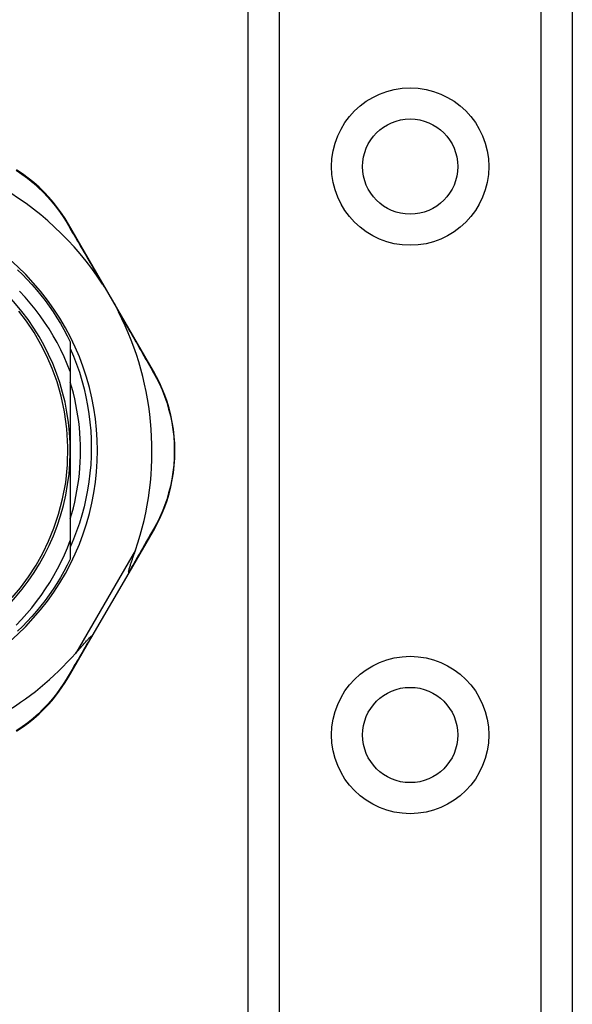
# Model space of a CAD drawing. Header units: inches. Extents: x 4 to 114, y 7 to 59.
# Tile 13 of 55: x 5.618 to 6.576, y 32.713 to 34.418. Entities that reach past the tile are written whole.
import ezdxf

# ---------------------------------------------------------------- set-up
doc = ezdxf.new("R2010")
doc.units = ezdxf.units.IN
doc.header["$MEASUREMENT"] = 0
doc.layers.add('Visible Edges(ANSI)', color=7, linetype='Continuous', lineweight=25)
doc.layers.add('Visible Tangent Edges(ANSI)', color=7, linetype='Continuous', lineweight=25)

msp = doc.modelspace()

# ---------------------------------------------------------------- linework, layer by layer
at = {"layer": 'Visible Edges(ANSI)'}
for p, q in [((6.014, 28.916), (6.014, 38.4278)), ((6.576, 38.4278), (6.576, 28.916)), ((5.8502, 33.8099), (5.7028, 34.0645)), ((5.7058, 33.8605), (5.7058, 33.8091)), ((5.7058, 33.8091), (5.7058, 33.6724)), ((5.7058, 33.6724), (5.7058, 33.5165)), ((5.8077, 33.4606), (5.85, 33.5334)), ((5.7058, 33.5165), (5.7058, 33.4843)), ((5.7439, 33.3507), (5.8077, 33.4606)), ((5.7028, 33.2801), (5.7439, 33.3507))]:
    msp.add_line(p, q, dxfattribs=at)
at = {"layer": 'Visible Edges(ANSI)', "flags": 128}
for points in [[(5.7028, 34.0645), (5.697, 34.0739), (5.6908, 34.0834), (5.684, 34.0927), (5.6767, 34.1019), (5.6689, 34.1109), (5.6607, 34.1197), (5.6519, 34.1282), (5.6427, 34.1364), (5.6331, 34.1442), (5.623, 34.1516), (5.6126, 34.1586)], [(5.6142, 33.9855), (5.6228, 33.9772), (5.6312, 33.9686), (5.6393, 33.9598), (5.6471, 33.9507), (5.6548, 33.9415), (5.6621, 33.932), (5.6692, 33.9223), (5.676, 33.9125), (5.6826, 33.9024), (5.6888, 33.8922), (5.6948, 33.8818), (5.7005, 33.8712), (5.7058, 33.8605)], [(5.7058, 33.8091), (5.7007, 33.8219), (5.6952, 33.8345), (5.6893, 33.847), (5.6829, 33.8592), (5.6762, 33.8712), (5.669, 33.883), (5.6614, 33.8946), (5.6534, 33.9059), (5.6451, 33.9169), (5.6364, 33.9276), (5.6274, 33.938), (5.618, 33.9481)], [(5.7618, 33.9605), (5.763, 33.9586), (5.7643, 33.9566), (5.7655, 33.9547), (5.7667, 33.9527), (5.7679, 33.9508), (5.7691, 33.9488), (5.7703, 33.9467), (5.7715, 33.9447), (5.7727, 33.9428), (5.7739, 33.9408), (5.775, 33.9388), (5.7762, 33.9369), (5.7773, 33.9349), (5.7784, 33.9329), (5.7796, 33.9309), (5.7807, 33.929), (5.7818, 33.927), (5.7829, 33.925), (5.784, 33.9229), (5.7852, 33.9209), (5.7863, 33.9188), (5.7874, 33.9167), (5.7885, 33.9146), (5.7896, 33.9125)], [(5.6054, 33.4179), (5.6196, 33.4349), (5.6333, 33.4534), (5.6465, 33.4738), (5.6582, 33.4945), (5.6684, 33.5157), (5.6776, 33.538), (5.6857, 33.5621), (5.6926, 33.5885), (5.6979, 33.6171), (5.7011, 33.6476), (5.7018, 33.6788), (5.7001, 33.7099), (5.696, 33.7396), (5.6901, 33.7668), (5.6829, 33.7916), (5.6747, 33.8143), (5.6655, 33.8356), (5.6551, 33.8562), (5.643, 33.8768), (5.6299, 33.8962), (5.6166, 33.9137)], [(5.7058, 33.8493), (5.7116, 33.8357), (5.7169, 33.8219), (5.7217, 33.8079), (5.726, 33.7938), (5.7298, 33.7795), (5.7331, 33.7651), (5.7359, 33.7506), (5.7382, 33.7361), (5.74, 33.7214), (5.7413, 33.7067), (5.742, 33.692), (5.7423, 33.6773), (5.742, 33.6625), (5.7413, 33.6477), (5.74, 33.633), (5.7382, 33.6183), (5.7359, 33.6037), (5.7331, 33.5892), (5.7298, 33.5749), (5.726, 33.5606), (5.7217, 33.5465), (5.7169, 33.5326), (5.7116, 33.5188), (5.7058, 33.5052)], [(5.85, 33.5334), (5.8554, 33.5431), (5.8605, 33.5533), (5.8652, 33.5638), (5.8696, 33.5748), (5.8736, 33.5861), (5.8771, 33.5976), (5.8801, 33.6095), (5.8826, 33.6216), (5.8846, 33.6339), (5.886, 33.6464), (5.8869, 33.659), (5.8872, 33.6717), (5.8869, 33.6843), (5.8861, 33.6969), (5.8847, 33.7094), (5.8827, 33.7217), (5.8802, 33.7338), (5.8771, 33.7457), (5.8736, 33.7572), (5.8697, 33.7685), (5.8653, 33.7794), (5.8606, 33.79), (5.8555, 33.8001), (5.8502, 33.8099)], [(5.7058, 33.5539), (5.7087, 33.5635), (5.7112, 33.5732), (5.7136, 33.5829), (5.7156, 33.5927), (5.7175, 33.6026), (5.7191, 33.6125), (5.7205, 33.6224), (5.7216, 33.6324), (5.7224, 33.6424), (5.7231, 33.6524), (5.7234, 33.6624), (5.7236, 33.6724), (5.7234, 33.6824), (5.7231, 33.6925), (5.7224, 33.7025), (5.7216, 33.7125), (5.7205, 33.7224), (5.7191, 33.7324), (5.7175, 33.7423), (5.7156, 33.7521), (5.7136, 33.7619), (5.7112, 33.7717), (5.7087, 33.7814), (5.7058, 33.791)], [(5.6123, 33.3701), (5.6216, 33.3798), (5.6305, 33.3899), (5.6392, 33.4002), (5.6475, 33.4108), (5.6554, 33.4216), (5.663, 33.4327), (5.6703, 33.4441), (5.6772, 33.4557), (5.6837, 33.4675), (5.6898, 33.4795), (5.6956, 33.4917), (5.7009, 33.504), (5.7058, 33.5165)], [(5.8071, 33.4616), (5.8069, 33.4624), (5.8071, 33.4634), (5.8073, 33.4647), (5.8077, 33.466), (5.8081, 33.4674), (5.8085, 33.469), (5.809, 33.4705), (5.8095, 33.4721), (5.81, 33.4736), (5.8105, 33.4751), (5.811, 33.4765), (5.8115, 33.478), (5.812, 33.4795), (5.8125, 33.4811), (5.8131, 33.4828), (5.8137, 33.4845), (5.8143, 33.4863), (5.8149, 33.4881), (5.8156, 33.49), (5.8162, 33.4919), (5.8169, 33.4938), (5.8176, 33.4958), (5.8183, 33.4979), (5.819, 33.4999)], [(5.7058, 33.4843), (5.7005, 33.4736), (5.6948, 33.4631), (5.6888, 33.4527), (5.6826, 33.4424), (5.676, 33.4324), (5.6692, 33.4225), (5.6621, 33.4129), (5.6548, 33.4034), (5.6471, 33.3941), (5.6393, 33.3851), (5.6312, 33.3763), (5.6228, 33.3677), (5.6142, 33.3593)], [(5.8077, 33.4606), (5.8077, 33.4606), (5.8077, 33.4607), (5.8077, 33.4607), (5.8077, 33.4607), (5.8077, 33.4608), (5.8077, 33.4608), (5.8077, 33.4608), (5.8077, 33.4608), (5.8077, 33.4609), (5.8077, 33.4609), (5.8077, 33.461), (5.8076, 33.461), (5.8076, 33.461), (5.8076, 33.4611), (5.8075, 33.4611), (5.8075, 33.4612), (5.8075, 33.4612), (5.8074, 33.4613), (5.8074, 33.4613), (5.8073, 33.4614), (5.8073, 33.4615), (5.8072, 33.4615), (5.8071, 33.4616), (5.8071, 33.4616)], [(5.7153, 33.3215), (5.7169, 33.3232), (5.7184, 33.3249), (5.7199, 33.3266), (5.7213, 33.3283), (5.7228, 33.3299), (5.7242, 33.3315), (5.7255, 33.3331), (5.7269, 33.3346), (5.7282, 33.3361), (5.7294, 33.3375), (5.7306, 33.3388), (5.7318, 33.3401), (5.7329, 33.3414), (5.734, 33.3426), (5.735, 33.3437), (5.7359, 33.3447), (5.7369, 33.3457), (5.7379, 33.3468), (5.7389, 33.3478), (5.7399, 33.3488), (5.7408, 33.3496), (5.7415, 33.3502), (5.7422, 33.3507), (5.7427, 33.3508)], [(5.7439, 33.3507), (5.7439, 33.3507), (5.7439, 33.3507), (5.7438, 33.3507), (5.7438, 33.3507), (5.7438, 33.3506), (5.7438, 33.3506), (5.7437, 33.3506), (5.7437, 33.3506), (5.7436, 33.3506), (5.7436, 33.3506), (5.7436, 33.3506), (5.7435, 33.3506), (5.7435, 33.3506), (5.7434, 33.3506), (5.7433, 33.3506), (5.7433, 33.3506), (5.7432, 33.3507), (5.7432, 33.3507), (5.7431, 33.3507), (5.743, 33.3507), (5.7429, 33.3507), (5.7429, 33.3507), (5.7428, 33.3508), (5.7427, 33.3508)], [(5.6128, 33.1862), (5.6232, 33.1932), (5.6333, 33.2006), (5.6429, 33.2084), (5.6521, 33.2166), (5.6608, 33.225), (5.669, 33.2338), (5.6767, 33.2427), (5.684, 33.2519), (5.6908, 33.2612), (5.6971, 33.2706), (5.7028, 33.2801)]]:
    msp.add_lwpolyline(points, dxfattribs=at)
at = {"layer": 'Visible Edges(ANSI)'}
for centre in [(6.295, 34.1641), (6.295, 33.1798)]:
    msp.add_circle(centre, 0.0825, dxfattribs=at)
for centre, radius, start, end in [((5.318, 33.6716), 0.5295, 33.0725, 88.6669), ((5.318, 33.6724), 0.435, 241.9275, 118.0725), ((5.318, 33.6724), 0.3878, 261.3339, 70.212), ((5.318, 33.6716), 0.5295, 341.0854, 27.0685), ((5.318, 33.6716), 0.5295, 281.6205, 318.6133)]:
    msp.add_arc(centre, radius, start, end, dxfattribs=at)
at = {"layer": 'Visible Tangent Edges(ANSI)'}
for p, q in [((6.0679, 38.4278), (6.0679, 28.916)), ((6.5222, 28.916), (6.5222, 38.4278)), ((5.819, 33.4999), (5.7153, 33.3215))]:
    msp.add_line(p, q, dxfattribs=at)
at = {"layer": 'Visible Tangent Edges(ANSI)', "flags": 128}
for points in [[(5.6119, 34.1579), (5.6221, 34.151), (5.632, 34.1438), (5.6414, 34.1361), (5.6504, 34.1281), (5.659, 34.1198), (5.6671, 34.1113), (5.6747, 34.1025), (5.6819, 34.0935), (5.6886, 34.0844), (5.6947, 34.0752), (5.7004, 34.0659)], [(5.7004, 34.0659), (5.7028, 34.0618), (5.7052, 34.0577), (5.7076, 34.0536), (5.71, 34.0494), (5.7125, 34.0452), (5.7149, 34.041), (5.7174, 34.0367), (5.7199, 34.0325), (5.7224, 34.0282), (5.725, 34.0238), (5.7275, 34.0194), (5.7301, 34.0151), (5.7327, 34.0106), (5.7352, 34.0062), (5.7378, 34.0017), (5.7405, 33.9972), (5.7431, 33.9927), (5.7457, 33.9882), (5.7484, 33.9836), (5.751, 33.979), (5.7537, 33.9744), (5.7564, 33.9698), (5.7591, 33.9652), (5.7618, 33.9605)], [(5.7896, 33.9125), (5.7922, 33.9079), (5.7949, 33.9033), (5.7976, 33.8987), (5.8002, 33.8941), (5.8029, 33.8895), (5.8055, 33.8849), (5.8081, 33.8804), (5.8107, 33.8759), (5.8133, 33.8714), (5.8159, 33.8669), (5.8184, 33.8625), (5.821, 33.8581), (5.8235, 33.8537), (5.826, 33.8493), (5.8285, 33.8449), (5.831, 33.8406), (5.8335, 33.8363), (5.8359, 33.832), (5.8384, 33.8278), (5.8408, 33.8236), (5.8432, 33.8194), (5.8455, 33.8153), (5.8479, 33.8112), (5.8502, 33.8071)], [(5.8502, 33.8071), (5.8555, 33.7975), (5.8604, 33.7876), (5.865, 33.7772), (5.8692, 33.7665), (5.873, 33.7555), (5.8764, 33.7441), (5.8794, 33.7325), (5.8818, 33.7207), (5.8838, 33.7086), (5.8851, 33.6964), (5.8859, 33.684), (5.8862, 33.6717), (5.8859, 33.6593), (5.8851, 33.6469), (5.8837, 33.6347), (5.8818, 33.6226), (5.8793, 33.6108), (5.8764, 33.5992), (5.873, 33.5878), (5.8691, 33.5768), (5.8649, 33.5661), (5.8603, 33.5557), (5.8553, 33.5457), (5.8501, 33.5362)], [(5.8501, 33.5362), (5.8484, 33.5332), (5.8467, 33.5303), (5.845, 33.5273), (5.8433, 33.5244), (5.8415, 33.5214), (5.8398, 33.5183), (5.8381, 33.5153), (5.8363, 33.5123), (5.8345, 33.5092), (5.8328, 33.5061), (5.831, 33.503), (5.8292, 33.4999), (5.8274, 33.4968), (5.8256, 33.4937), (5.8238, 33.4905), (5.8219, 33.4874), (5.8201, 33.4842), (5.8183, 33.481), (5.8164, 33.4778), (5.8146, 33.4746), (5.8127, 33.4714), (5.8108, 33.4681), (5.809, 33.4649), (5.8071, 33.4616)], [(5.7427, 33.3508), (5.7409, 33.3476), (5.739, 33.3445), (5.7372, 33.3414), (5.7354, 33.3382), (5.7336, 33.3351), (5.7317, 33.332), (5.7299, 33.329), (5.7281, 33.3259), (5.7264, 33.3228), (5.7246, 33.3198), (5.7228, 33.3168), (5.721, 33.3137), (5.7193, 33.3107), (5.7175, 33.3077), (5.7158, 33.3048), (5.714, 33.3018), (5.7123, 33.2988), (5.7106, 33.2959), (5.7089, 33.293), (5.7072, 33.2901), (5.7055, 33.2872), (5.7038, 33.2843), (5.7021, 33.2815), (5.7005, 33.2786)], [(5.7005, 33.2786), (5.6948, 33.2694), (5.6886, 33.2602), (5.6819, 33.2511), (5.6748, 33.2422), (5.6672, 33.2334), (5.6591, 33.2249), (5.6506, 33.2166), (5.6416, 33.2086), (5.6321, 33.201), (5.6223, 33.1938), (5.6121, 33.187)]]:
    msp.add_lwpolyline(points, dxfattribs=at)
at = {"layer": 'Visible Tangent Edges(ANSI)'}
for centre in [(6.295, 34.1641), (6.295, 33.1798)]:
    msp.add_circle(centre, 0.1363, dxfattribs=at)
for centre, major_axis, ratio, start_param, end_param in [((5.6941, 34.0594), (0.00865, 0.00501), 0.491578, 0, 0.522713), ((5.8415, 33.8049), (0.00865, 0.00501), 0.490887, 5.760729, 6.283185), ((5.8413, 33.5384), (0.00865, -0.00502), 0.492909, 0, 0.523212), ((5.6942, 33.2851), (0.00865, -0.00502), 0.487239, 5.762078, 6.283185)]:
    msp.add_ellipse(centre, major_axis=major_axis, ratio=ratio, start_param=start_param, end_param=end_param, dxfattribs=at)

doc.saveas('drawing.dxf')
